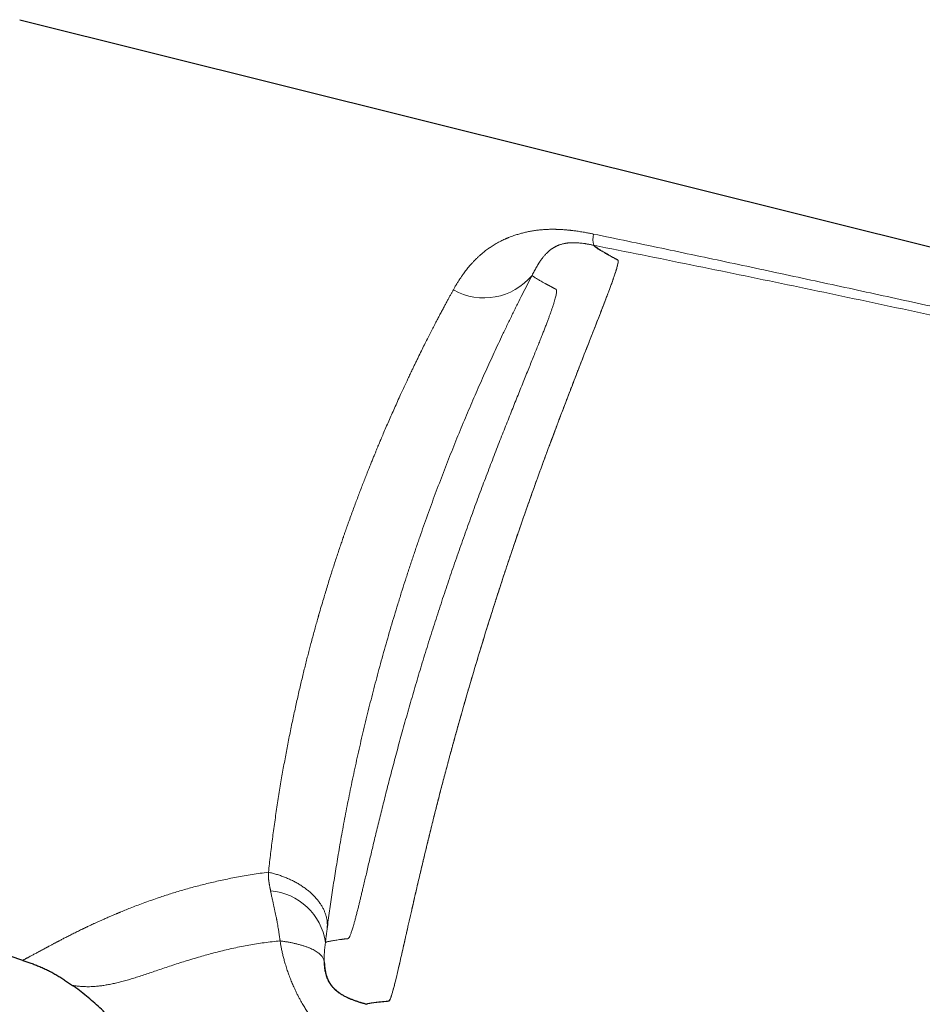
# Model space of a CAD drawing. Header units: millimetres. Extents: x 8 to 1267, y 12 to 683.
# Tile 6 of 50: x 313 to 360, y 620 to 672. Entities that reach past the tile are written whole.
import ezdxf

# ---------------------------------------------------------------- set-up
doc = ezdxf.new("R2010")
doc.units = ezdxf.units.MM

msp = doc.modelspace()

# ---------------------------------------------------------------- linework, layer by layer
at = {"color": 7, "linetype": 'Continuous', "lineweight": 30}
for p, q in [((312.923, 671.873), (383.318, 654.295)), ((313.079, 622.736), (297.853, 627.809)), ((315.669, 621.427), (315.69, 621.412))]:
    msp.add_line(p, q, dxfattribs=at)
at = {"color": 252, "linetype": 'Continuous', "lineweight": 0}
msp.add_line((315.67, 621.429), (315.67, 621.429), dxfattribs=at)
for centre, radius, start, end in [((343.902, 660.403), 1.038, 164.8923, 197.6403), ((337.18, 660.589), 3.251, 240.4077, 320.3701), ((325.786, 623.233), 3.138, 7.9876, 85.5531)]:
    msp.add_arc(centre, radius, start, end, dxfattribs=at)
for points, knots in [([(342.9, 660.674), (342.874, 660.679), (342.821, 660.69), (342.735, 660.707), (342.639, 660.726), (342.532, 660.746), (342.414, 660.767), (342.288, 660.788), (342.159, 660.808), (342.033, 660.827), (341.919, 660.842), (341.834, 660.853), (341.776, 660.86), (341.741, 660.864), (341.707, 660.868), (341.676, 660.871), (341.646, 660.875), (341.614, 660.878), (341.576, 660.882), (341.526, 660.887), (341.464, 660.892), (341.383, 660.899), (341.281, 660.907), (341.156, 660.914), (341.049, 660.919), (340.969, 660.921), (340.923, 660.922), (340.879, 660.923), (340.836, 660.924), (340.795, 660.924), (340.733, 660.924), (340.652, 660.923), (340.556, 660.921), (340.466, 660.918), (340.341, 660.911), (340.177, 660.899), (339.971, 660.877), (339.763, 660.848), (339.551, 660.812), (339.343, 660.768), (339.138, 660.718), (338.937, 660.661), (338.759, 660.604), (338.604, 660.549), (338.507, 660.511), (338.444, 660.485), (338.414, 660.473), (338.384, 660.461), (338.355, 660.448), (338.325, 660.435), (338.296, 660.422), (338.241, 660.398), (338.159, 660.36), (338.049, 660.306), (337.934, 660.246), (337.82, 660.182), (337.707, 660.116), (337.601, 660.049), (337.527, 660), (337.486, 659.972), (337.472, 659.963), (337.459, 659.954), (337.446, 659.945), (337.433, 659.935), (337.387, 659.903), (337.312, 659.849), (337.213, 659.773), (337.124, 659.702), (337.045, 659.635), (336.975, 659.574), (336.913, 659.518), (336.859, 659.468), (336.813, 659.424), (336.777, 659.389), (336.748, 659.36), (336.727, 659.339), (336.713, 659.325), (336.706, 659.318), (336.703, 659.315), (336.702, 659.314), (336.702, 659.313), (336.701, 659.313), (336.701, 659.313), (336.701, 659.313), (336.701, 659.313), (336.669, 659.28), (336.605, 659.213), (336.512, 659.111), (336.423, 659.009), (336.338, 658.907), (336.257, 658.805), (336.178, 658.703), (336.11, 658.61), (336.057, 658.536), (336.016, 658.478), (335.98, 658.425), (335.939, 658.363), (335.893, 658.294), (335.845, 658.219), (335.798, 658.145), (335.751, 658.067), (335.704, 657.988), (335.656, 657.907), (335.614, 657.832), (335.587, 657.785), (335.575, 657.762)], [0, 0, 0, 0, 0.007387, 0.015809, 0.025267, 0.035756, 0.047268, 0.059789, 0.072928, 0.085383, 0.09665, 0.106737, 0.110379, 0.113841, 0.117124, 0.120228, 0.123154, 0.125903, 0.129692, 0.13464, 0.14074, 0.147995, 0.158722, 0.171253, 0.185576, 0.190865, 0.195386, 0.199813, 0.204147, 0.208389, 0.212537, 0.223192, 0.233184, 0.242514, 0.251185, 0.272664, 0.294948, 0.318027, 0.341905, 0.366582, 0.390333, 0.414774, 0.439896, 0.456842, 0.474073, 0.47798, 0.4819, 0.485835, 0.489782, 0.493744, 0.497719, 0.501707, 0.516051, 0.531366, 0.547677, 0.564983, 0.58103, 0.597839, 0.613257, 0.615319, 0.617391, 0.619473, 0.621565, 0.623668, 0.62578, 0.643396, 0.65967, 0.674609, 0.688218, 0.700503, 0.711471, 0.721127, 0.729477, 0.736526, 0.741444, 0.745451, 0.748223, 0.74922, 0.749616, 0.749781, 0.749852, 0.749883, 0.749897, 0.749903, 0.749906, 0.749908, 0.76836, 0.786477, 0.804273, 0.821757, 0.838935, 0.855815, 0.872402, 0.88427, 0.891474, 0.899874, 0.909472, 0.920268, 0.932264, 0.943832, 0.954093, 0.967241, 0.979276, 0.990196, 1, 1, 1, 1]), ([(383.293, 651.688), (382.218, 651.943), (380.067, 652.453), (376.84, 653.208), (373.612, 653.956), (370.384, 654.696), (367.154, 655.428), (363.923, 656.153), (360.584, 656.893), (357.136, 657.649), (353.579, 658.42), (350.02, 659.181), (346.461, 659.933), (344.087, 660.427), (342.9, 660.674)], [0, 0, 0, 0, 0.080067, 0.160117, 0.240153, 0.320176, 0.400187, 0.480188, 0.56018, 0.648161, 0.736134, 0.824097, 0.912053, 1, 1, 1, 1]), ([(342.911, 660.084), (342.912, 660.082), (342.913, 660.078), (342.921, 660.069), (342.933, 660.059), (342.95, 660.045), (342.972, 660.029), (342.999, 660.011), (343.03, 659.989), (343.066, 659.966), (343.106, 659.939), (343.151, 659.909), (343.201, 659.877), (343.255, 659.843), (343.311, 659.808), (343.369, 659.773), (343.413, 659.746), (343.443, 659.728), (343.458, 659.72), (343.472, 659.712), (343.487, 659.703), (343.502, 659.694), (343.517, 659.686), (343.542, 659.671), (343.58, 659.65), (343.63, 659.621), (343.684, 659.591), (343.742, 659.559), (343.802, 659.526), (343.866, 659.491), (343.929, 659.457), (343.989, 659.423), (344.03, 659.401), (344.055, 659.387), (344.063, 659.383), (344.071, 659.378), (344.08, 659.374), (344.089, 659.369), (344.102, 659.363), (344.118, 659.355), (344.133, 659.347), (344.146, 659.34), (344.158, 659.332), (344.169, 659.322), (344.177, 659.31), (344.183, 659.296), (344.187, 659.278), (344.187, 659.255), (344.186, 659.225), (344.18, 659.184), (344.171, 659.132), (344.158, 659.071), (344.142, 659.005), (344.113, 658.896), (344.06, 658.721), (343.969, 658.448), (343.865, 658.154), (343.757, 657.858), (343.679, 657.65), (343.625, 657.507), (343.599, 657.438), (343.573, 657.368), (343.546, 657.296), (343.518, 657.223), (343.489, 657.149), (343.435, 657.007), (343.348, 656.783), (343.22, 656.456), (343.073, 656.079), (342.927, 655.706), (342.787, 655.351), (342.66, 655.026), (342.523, 654.675), (342.375, 654.298), (342.244, 653.961), (342.133, 653.674), (342.045, 653.449), (341.956, 653.219), (341.866, 652.986), (341.781, 652.767), (341.707, 652.576), (341.641, 652.404), (341.571, 652.222), (341.487, 652.003), (341.387, 651.741), (341.28, 651.459), (341.18, 651.195), (341.045, 650.837), (340.875, 650.387), (340.712, 649.953), (340.608, 649.673), (340.558, 649.537), (340.508, 649.403), (340.46, 649.273), (340.413, 649.146), (340.28, 648.786), (340.061, 648.189), (339.756, 647.342), (339.454, 646.49), (339.156, 645.637), (338.862, 644.787), (338.553, 643.876), (338.228, 642.9), (337.887, 641.857), (337.551, 640.806), (337.219, 639.744), (336.897, 638.69), (336.583, 637.64), (336.277, 636.591), (336.007, 635.648), (335.773, 634.814), (335.624, 634.274), (335.524, 633.91), (335.472, 633.72), (335.42, 633.53), (335.369, 633.341), (335.318, 633.151), (335.237, 632.85), (335.128, 632.439), (334.992, 631.922), (334.859, 631.41), (334.733, 630.916), (334.621, 630.472), (334.519, 630.064), (334.421, 629.668), (334.316, 629.241), (334.205, 628.787), (334.101, 628.357), (334.004, 627.956), (333.916, 627.589), (333.827, 627.213), (333.736, 626.823), (333.648, 626.447), (333.569, 626.105), (333.503, 625.819), (333.442, 625.555), (333.38, 625.285), (333.315, 624.999), (333.25, 624.715), (333.19, 624.449), (333.134, 624.2), (333.082, 623.969), (333.004, 623.622), (332.905, 623.181), (332.791, 622.679), (332.709, 622.324), (332.653, 622.084), (332.617, 621.935), (332.584, 621.796), (332.552, 621.665), (332.522, 621.543), (332.484, 621.392), (332.439, 621.222), (332.391, 621.048), (332.347, 620.901), (332.311, 620.792), (332.283, 620.715), (332.26, 620.664), (332.241, 620.631), (332.227, 620.615), (332.217, 620.608), (332.21, 620.604), (332.204, 620.602), (332.196, 620.6), (332.187, 620.598), (332.176, 620.597), (332.164, 620.596), (332.153, 620.596), (332.142, 620.595), (332.133, 620.595), (332.123, 620.594), (332.113, 620.593), (332.105, 620.592), (332.091, 620.591), (332.066, 620.589), (332.03, 620.585), (331.99, 620.581), (331.95, 620.577), (331.911, 620.574), (331.871, 620.57), (331.753, 620.558), (331.575, 620.539), (331.37, 620.513), (331.213, 620.487), (331.097, 620.463), (331.059, 620.447), (331.039, 620.439)], [0, 0, 0, 0, 0.014955, 0.029728, 0.044406, 0.059096, 0.074259, 0.088818, 0.103162, 0.11739, 0.132061, 0.146618, 0.161094, 0.175513, 0.18976, 0.202425, 0.215235, 0.218131, 0.221035, 0.223943, 0.226857, 0.229773, 0.232691, 0.235609, 0.244389, 0.253444, 0.262756, 0.272303, 0.28206, 0.292, 0.302001, 0.310316, 0.318312, 0.319455, 0.320591, 0.321719, 0.322839, 0.323951, 0.325648, 0.328168, 0.330304, 0.332055, 0.333885, 0.335864, 0.337716, 0.339443, 0.341048, 0.342772, 0.344688, 0.347033, 0.349542, 0.351986, 0.354356, 0.356646, 0.362638, 0.368823, 0.375188, 0.379486, 0.383859, 0.384851, 0.385847, 0.386846, 0.387849, 0.388856, 0.389867, 0.390881, 0.394524, 0.398507, 0.402832, 0.407502, 0.410615, 0.413864, 0.41725, 0.42077, 0.424423, 0.426383, 0.428342, 0.430301, 0.432259, 0.434215, 0.435747, 0.436955, 0.438385, 0.440125, 0.442172, 0.444525, 0.446649, 0.448198, 0.452595, 0.456618, 0.45761, 0.458577, 0.459519, 0.460435, 0.461325, 0.462191, 0.467954, 0.473638, 0.479238, 0.484747, 0.490157, 0.495466, 0.501914, 0.508319, 0.514719, 0.521163, 0.527703, 0.533942, 0.54036, 0.54697, 0.551434, 0.555977, 0.557179, 0.558386, 0.559599, 0.560816, 0.562039, 0.563266, 0.56666, 0.570066, 0.573484, 0.576911, 0.580084, 0.582616, 0.585407, 0.588459, 0.591771, 0.595346, 0.598053, 0.600894, 0.603868, 0.606981, 0.610329, 0.613217, 0.615707, 0.617799, 0.620231, 0.623054, 0.625777, 0.6284, 0.630923, 0.633345, 0.635667, 0.642148, 0.64849, 0.65469, 0.657086, 0.659459, 0.66181, 0.664137, 0.666441, 0.668721, 0.673219, 0.677717, 0.682199, 0.686701, 0.690177, 0.693342, 0.696247, 0.698928, 0.700189, 0.701022, 0.701988, 0.703174, 0.704584, 0.70622, 0.708081, 0.710165, 0.711491, 0.712893, 0.714373, 0.715929, 0.717384, 0.718221, 0.722201, 0.728423, 0.734758, 0.741207, 0.747774, 0.754463, 0.761275, 0.8092, 0.85694, 0.904512, 0.952189, 1, 1, 1, 1]), ([(342.91, 660.079), (342.914, 660.076), (342.921, 660.069), (342.933, 660.058), (342.947, 660.044), (342.959, 660.033), (342.966, 660.026), (342.968, 660.024), (342.97, 660.022), (342.972, 660.02), (342.974, 660.018), (342.976, 660.016), (342.981, 660.012), (342.987, 660.006), (342.994, 660), (343.001, 659.995), (343.006, 659.99), (343.013, 659.985), (343.02, 659.979), (343.027, 659.973), (343.034, 659.968), (343.04, 659.964), (343.046, 659.959), (343.052, 659.955), (343.057, 659.95), (343.061, 659.948), (343.064, 659.946), (343.066, 659.944), (343.068, 659.943), (343.07, 659.941), (343.072, 659.94), (343.074, 659.938), (343.077, 659.937), (343.082, 659.933), (343.095, 659.924), (343.115, 659.911), (343.14, 659.894), (343.169, 659.876), (343.202, 659.856), (343.241, 659.833), (343.339, 659.775), (343.438, 659.718), (343.535, 659.664), (343.54, 659.661), (343.546, 659.658), (343.552, 659.654), (343.558, 659.651), (343.564, 659.647), (343.575, 659.641), (343.591, 659.632), (343.614, 659.62), (343.64, 659.605), (343.671, 659.587), (343.706, 659.568), (343.743, 659.548), (343.784, 659.525), (343.82, 659.505), (343.85, 659.488), (343.873, 659.476), (343.894, 659.464), (343.914, 659.454), (343.932, 659.443), (343.95, 659.434), (343.966, 659.425), (343.982, 659.416), (343.999, 659.407), (344.02, 659.395), (344.041, 659.384), (344.058, 659.375), (344.069, 659.369), (344.078, 659.365), (344.086, 659.361), (344.103, 659.351), (344.129, 659.339), (344.159, 659.321), (344.182, 659.297), (344.188, 659.245), (344.179, 659.166), (344.157, 659.067), (344.129, 658.959), (344.099, 658.855), (344.07, 658.763), (344.036, 658.654), (343.994, 658.526), (343.943, 658.379), (343.893, 658.234), (343.846, 658.103), (343.807, 657.994), (343.766, 657.883), (343.729, 657.783), (343.692, 657.681), (343.652, 657.575), (343.607, 657.455), (343.565, 657.342), (343.529, 657.249), (343.501, 657.175), (343.48, 657.118), (343.466, 657.083), (343.452, 657.046), (343.436, 657.005), (343.413, 656.946), (343.39, 656.886), (343.367, 656.826), (343.343, 656.765), (343.319, 656.703), (343.295, 656.641), (343.227, 656.467), (343.07, 656.065), (342.815, 655.416), (342.499, 654.611), (342.163, 653.749), (341.79, 652.787), (341.378, 651.715), (340.938, 650.556), (340.595, 649.635), (340.363, 649.008), (340.253, 648.707), (340.145, 648.412), (340.04, 648.123), (339.938, 647.841), (339.839, 647.567), (339.692, 647.157), (339.505, 646.629), (339.276, 645.978), (339.067, 645.378), (338.883, 644.841), (338.733, 644.401), (338.625, 644.084), (338.55, 643.858), (338.494, 643.692), (338.438, 643.526), (338.383, 643.36), (338.328, 643.195), (338.274, 643.03), (338.14, 642.624), (337.94, 642.011), (337.678, 641.196), (337.375, 640.238), (337.026, 639.113), (336.625, 637.779), (336.237, 636.454), (335.867, 635.155), (335.533, 633.948), (335.291, 633.051), (335.126, 632.429), (335.026, 632.049), (334.93, 631.678), (334.836, 631.315), (334.745, 630.961), (334.667, 630.652), (334.594, 630.363), (334.514, 630.045), (334.423, 629.679), (334.331, 629.302), (334.25, 628.973), (334.182, 628.69), (334.119, 628.432), (334.066, 628.208), (334.023, 628.028), (333.997, 627.922), (333.985, 627.872), (333.982, 627.858), (333.973, 627.822), (333.958, 627.757), (333.935, 627.661), (333.912, 627.565), (333.889, 627.468), (333.866, 627.371), (333.843, 627.274), (333.785, 627.026), (333.695, 626.646), (333.578, 626.14), (333.458, 625.618), (333.332, 625.067), (333.202, 624.495), (333.084, 623.971), (332.978, 623.499), (332.883, 623.081), (332.795, 622.694), (332.713, 622.337), (332.637, 622.011), (332.566, 621.718), (332.51, 621.489), (332.465, 621.317), (332.432, 621.193), (332.403, 621.09), (332.378, 621.006), (332.357, 620.937), (332.338, 620.881), (332.32, 620.829), (332.296, 620.769), (332.268, 620.706), (332.24, 620.656), (332.217, 620.627), (332.173, 620.597), (332.11, 620.608), (332.012, 620.59), (331.92, 620.584), (331.856, 620.577), (331.818, 620.574), (331.802, 620.572), (331.787, 620.571), (331.772, 620.569), (331.757, 620.567), (331.742, 620.566), (331.704, 620.562), (331.647, 620.556), (331.574, 620.547), (331.501, 620.539), (331.427, 620.529), (331.354, 620.519), (331.284, 620.508), (331.219, 620.497), (331.16, 620.485), (331.11, 620.473), (331.069, 620.461), (331.051, 620.453), (331.042, 620.449)], [0, 0, 0, 0, 0.0136853, 0.028022, 0.0430103, 0.0586502, 0.060126, 0.0616742, 0.0632947, 0.0649875, 0.0667527, 0.0685902, 0.0705, 0.0761251, 0.0822972, 0.0852293, 0.0883557, 0.0926737, 0.0966477, 0.1002776, 0.1035635, 0.1065053, 0.1091031, 0.1123835, 0.1148742, 0.1165749, 0.1174859, 0.1183328, 0.1191822, 0.1200343, 0.1208889, 0.1217461, 0.1226059, 0.1234683, 0.1282576, 0.1370041, 0.1450239, 0.1532422, 0.1632849, 0.1736089, 0.1835161, 0.2354151, 0.2363918, 0.2374078, 0.2384632, 0.2395579, 0.240692, 0.2418654, 0.2430782, 0.2466162, 0.2504517, 0.2554057, 0.2607814, 0.2665788, 0.2727979, 0.2794386, 0.2865021, 0.2899791, 0.29355, 0.2968147, 0.2997582, 0.3024634, 0.3050722, 0.3074128, 0.309511, 0.3118987, 0.3147602, 0.3183287, 0.3201352, 0.3216268, 0.3228042, 0.3236688, 0.3248706, 0.3304715, 0.3340743, 0.3384873, 0.3435851, 0.3475287, 0.3519172, 0.3563949, 0.3587152, 0.3612364, 0.3639567, 0.366874, 0.3699842, 0.3732835, 0.3752579, 0.3771409, 0.3789929, 0.3808148, 0.3819449, 0.3837549, 0.3856365, 0.3872358, 0.3885517, 0.3895128, 0.3902306, 0.3908494, 0.3909335, 0.3916965, 0.3924599, 0.3932239, 0.3939881, 0.3947527, 0.3955175, 0.3962825, 0.3970476, 0.4018544, 0.4103898, 0.4179534, 0.4255232, 0.4338814, 0.4424767, 0.4512307, 0.4601433, 0.4622883, 0.4643721, 0.4663954, 0.4683585, 0.4702606, 0.4721011, 0.4738791, 0.4784429, 0.4825231, 0.4865666, 0.489977, 0.4927542, 0.494899, 0.4959414, 0.4969792, 0.4980126, 0.4990414, 0.5000656, 0.5010853, 0.5021004, 0.5076006, 0.5123901, 0.5170603, 0.525125, 0.5329153, 0.541416, 0.5494732, 0.5570678, 0.5642224, 0.5667542, 0.569251, 0.5717141, 0.5741448, 0.5765441, 0.5789102, 0.5804838, 0.5825398, 0.5855392, 0.5882313, 0.5906179, 0.5927012, 0.5944827, 0.5963812, 0.597753, 0.5985992, 0.5988254, 0.5989089, 0.5989203, 0.5996607, 0.6004073, 0.6011603, 0.6019195, 0.6026851, 0.6034571, 0.6042354, 0.6086336, 0.6127351, 0.6170087, 0.622314, 0.6278341, 0.6335556, 0.638489, 0.6434164, 0.6483463, 0.6532917, 0.6582574, 0.6632244, 0.6681717, 0.6713436, 0.6742611, 0.6769268, 0.6793425, 0.6815092, 0.6834279, 0.6850999, 0.6873435, 0.6910809, 0.6949477, 0.6988201, 0.7022425, 0.7169953, 0.7318835, 0.7467859, 0.7616802, 0.7643509, 0.7670411, 0.7697508, 0.77248, 0.7752284, 0.7779961, 0.7807831, 0.7964567, 0.8109448, 0.8258981, 0.8443063, 0.8633736, 0.8831001, 0.904967, 0.9275904, 0.9509704, 0.975107, 1, 1, 1, 1]), ([(342.912, 660.089), (342.889, 660.094), (342.843, 660.103), (342.776, 660.116), (342.711, 660.128), (342.649, 660.14), (342.59, 660.151), (342.534, 660.16), (342.48, 660.169), (342.403, 660.181), (342.304, 660.195), (342.187, 660.208), (342.079, 660.218), (341.993, 660.222), (341.925, 660.225), (341.872, 660.225), (341.82, 660.225), (341.77, 660.224), (341.72, 660.223), (341.671, 660.22), (341.628, 660.216), (341.59, 660.213), (341.556, 660.209), (341.523, 660.205), (341.49, 660.201), (341.457, 660.196), (341.425, 660.19), (341.393, 660.184), (341.344, 660.174), (341.279, 660.159), (341.2, 660.137), (341.138, 660.116), (341.09, 660.099), (341.055, 660.085), (341.021, 660.071), (340.99, 660.057), (340.96, 660.043), (340.928, 660.027), (340.892, 660.008), (340.856, 659.988), (340.827, 659.972), (340.806, 659.959), (340.792, 659.95), (340.777, 659.941), (340.763, 659.931), (340.748, 659.922), (340.734, 659.912), (340.701, 659.89), (340.652, 659.854), (340.587, 659.802), (340.526, 659.748), (340.468, 659.694), (340.411, 659.637), (340.357, 659.577), (340.305, 659.518), (340.271, 659.477), (340.253, 659.454), (340.248, 659.448), (340.244, 659.442), (340.239, 659.436), (340.234, 659.43), (340.23, 659.424), (340.22, 659.411), (340.205, 659.392), (340.185, 659.365), (340.167, 659.34), (340.149, 659.316), (340.134, 659.294), (340.119, 659.273), (340.103, 659.25), (340.087, 659.226), (340.07, 659.2), (340.054, 659.175), (340.038, 659.15), (340.022, 659.125), (340.007, 659.101), (339.992, 659.076), (339.963, 659.028), (339.92, 658.955), (339.862, 658.852), (339.804, 658.745), (339.745, 658.634), (339.704, 658.555), (339.684, 658.516)], [0, 0, 0, 0, 0.009076, 0.017799, 0.026175, 0.03421, 0.041904, 0.049261, 0.056281, 0.062967, 0.079594, 0.095453, 0.110633, 0.125256, 0.133617, 0.142145, 0.150858, 0.159775, 0.168912, 0.178285, 0.18791, 0.195029, 0.202349, 0.209877, 0.217617, 0.225572, 0.233746, 0.242143, 0.250766, 0.273958, 0.298625, 0.324798, 0.337668, 0.35088, 0.364438, 0.377506, 0.388236, 0.402892, 0.418932, 0.436356, 0.451952, 0.458859, 0.465774, 0.472697, 0.479628, 0.486567, 0.493513, 0.500468, 0.534212, 0.566481, 0.597279, 0.626607, 0.654466, 0.683416, 0.710589, 0.733034, 0.735468, 0.737884, 0.740283, 0.742665, 0.74503, 0.747377, 0.749707, 0.760306, 0.770307, 0.779708, 0.78851, 0.796711, 0.804313, 0.811313, 0.820509, 0.828942, 0.837169, 0.845188, 0.853001, 0.860608, 0.86801, 0.875207, 0.902459, 0.928484, 0.953355, 0.977157, 1, 1, 1, 1]), ([(383.299, 651.314), (381.62, 651.707), (378.263, 652.493), (373.223, 653.644), (368.18, 654.774), (363.133, 655.882), (358.084, 656.968), (353.03, 658.031), (347.974, 659.074), (344.6, 659.751), (342.912, 660.089)], [0, 0, 0, 0, 0.125029, 0.250036, 0.375031, 0.500019, 0.625008, 0.75, 0.874997, 1, 1, 1, 1]), ([(339.684, 658.516), (339.692, 658.507), (339.709, 658.491), (339.752, 658.458), (339.808, 658.418), (339.88, 658.372), (339.958, 658.325), (340.039, 658.277), (340.119, 658.231), (340.216, 658.177), (340.309, 658.126), (340.378, 658.088), (340.404, 658.074), (340.412, 658.07), (340.42, 658.066), (340.428, 658.061), (340.437, 658.057), (340.451, 658.049), (340.471, 658.039), (340.497, 658.024), (340.524, 658.01), (340.551, 657.996), (340.578, 657.981), (340.597, 657.971), (340.609, 657.965), (340.613, 657.963), (340.618, 657.96), (340.623, 657.957), (340.631, 657.953), (340.641, 657.948), (340.654, 657.941), (340.67, 657.933), (340.686, 657.924), (340.702, 657.915), (340.717, 657.907), (340.732, 657.899), (340.747, 657.891), (340.761, 657.883), (340.774, 657.876), (340.787, 657.869), (340.798, 657.863), (340.808, 657.858), (340.813, 657.855), (340.817, 657.853), (340.819, 657.852), (340.82, 657.852), (340.822, 657.851), (340.824, 657.85), (340.825, 657.849), (340.838, 657.842), (340.854, 657.834), (340.87, 657.827), (340.874, 657.825), (340.875, 657.824), (340.876, 657.824), (340.877, 657.823), (340.879, 657.823), (340.883, 657.821), (340.889, 657.817), (340.899, 657.813), (340.908, 657.808), (340.916, 657.803), (340.924, 657.798), (340.931, 657.793), (340.937, 657.789), (340.942, 657.783), (340.948, 657.777), (340.953, 657.769), (340.958, 657.759), (340.961, 657.747), (340.964, 657.734), (340.967, 657.719), (340.968, 657.691), (340.967, 657.648), (340.959, 657.578), (340.944, 657.491), (340.919, 657.384), (340.885, 657.26), (340.844, 657.121), (340.798, 656.977), (340.75, 656.832), (340.701, 656.69), (340.647, 656.539), (340.589, 656.379), (340.524, 656.206), (340.454, 656.02), (340.378, 655.82), (340.296, 655.609), (340.208, 655.387), (340.117, 655.154), (340.015, 654.898), (339.902, 654.617), (339.777, 654.307), (339.647, 653.984), (339.511, 653.647), (339.369, 653.296), (339.222, 652.932), (339.071, 652.556), (338.915, 652.169), (338.756, 651.773), (338.595, 651.369), (338.432, 650.959), (338.266, 650.541), (338.097, 650.111), (337.924, 649.669), (337.748, 649.215), (337.568, 648.751), (337.387, 648.276), (337.205, 647.797), (337.023, 647.313), (336.841, 646.825), (336.659, 646.331), (336.474, 645.827), (336.289, 645.315), (336.103, 644.794), (335.918, 644.27), (335.733, 643.742), (335.55, 643.213), (335.37, 642.684), (335.192, 642.157), (335.017, 641.63), (334.842, 641.099), (334.669, 640.565), (334.497, 640.027), (334.327, 639.489), (334.159, 638.952), (333.995, 638.419), (333.836, 637.893), (333.68, 637.374), (333.527, 636.856), (333.377, 636.339), (333.228, 635.823), (333.083, 635.31), (332.941, 634.802), (332.802, 634.299), (332.668, 633.805), (332.538, 633.32), (332.412, 632.847), (332.29, 632.381), (332.171, 631.921), (332.055, 631.467), (331.942, 631.02), (331.833, 630.582), (331.727, 630.154), (331.625, 629.739), (331.527, 629.339), (331.434, 628.952), (331.344, 628.576), (331.256, 628.21), (331.172, 627.854), (331.09, 627.509), (331.012, 627.178), (330.937, 626.861), (330.87, 626.579), (330.81, 626.33), (330.758, 626.112), (330.707, 625.903), (330.659, 625.704), (330.608, 625.498), (330.555, 625.287), (330.501, 625.076), (330.45, 624.882), (330.402, 624.705), (330.36, 624.556), (330.323, 624.432), (330.29, 624.328), (330.26, 624.235), (330.231, 624.152), (330.205, 624.084), (330.182, 624.029), (330.162, 623.985), (330.143, 623.95), (330.129, 623.928), (330.119, 623.914), (330.112, 623.906), (330.106, 623.899), (330.099, 623.892), (330.092, 623.886), (330.085, 623.881), (330.079, 623.877), (330.072, 623.873), (330.064, 623.87), (330.056, 623.867), (330.047, 623.865), (330.04, 623.863), (330.035, 623.863), (330.032, 623.863), (330.03, 623.863), (330.028, 623.862), (330.026, 623.862), (330.024, 623.862), (330.022, 623.862), (330.018, 623.862), (330.015, 623.863), (330.01, 623.863), (330.005, 623.863), (330, 623.863), (329.995, 623.863), (329.991, 623.863), (329.987, 623.863), (329.981, 623.863), (329.975, 623.862), (329.968, 623.861), (329.96, 623.861), (329.952, 623.86), (329.945, 623.859), (329.935, 623.858), (329.924, 623.856), (329.912, 623.855), (329.898, 623.853), (329.884, 623.851), (329.869, 623.849), (329.856, 623.847), (329.843, 623.845), (329.831, 623.843), (329.82, 623.842), (329.812, 623.841), (329.807, 623.84), (329.806, 623.84), (329.804, 623.84), (329.802, 623.839), (329.8, 623.839), (329.798, 623.839), (329.792, 623.838), (329.777, 623.836), (329.754, 623.833), (329.731, 623.83), (329.712, 623.828), (329.698, 623.826), (329.684, 623.824), (329.67, 623.822), (329.656, 623.82), (329.643, 623.819), (329.586, 623.811), (329.491, 623.798), (329.369, 623.779), (329.261, 623.761), (329.166, 623.744), (329.085, 623.728), (329.017, 623.712), (328.963, 623.697), (328.92, 623.682), (328.902, 623.673), (328.893, 623.669)], [0, 0, 0, 0, 0.02776, 0.055483, 0.083167, 0.110814, 0.138424, 0.158647, 0.178851, 0.199034, 0.225646, 0.237344, 0.238876, 0.240407, 0.241938, 0.243469, 0.245, 0.246531, 0.251192, 0.255925, 0.260729, 0.265605, 0.269955, 0.274361, 0.275142, 0.275925, 0.27671, 0.277499, 0.278521, 0.280494, 0.28242, 0.28518, 0.287841, 0.290401, 0.292862, 0.295223, 0.297484, 0.299646, 0.301761, 0.303772, 0.305677, 0.306877, 0.308031, 0.308284, 0.308534, 0.308782, 0.309028, 0.309272, 0.309513, 0.309752, 0.315128, 0.31647, 0.316647, 0.316823, 0.316999, 0.317176, 0.317353, 0.317575, 0.318954, 0.320247, 0.321636, 0.322909, 0.324066, 0.325105, 0.326028, 0.326977, 0.327955, 0.329078, 0.33018, 0.331262, 0.332323, 0.333457, 0.334737, 0.33775, 0.340758, 0.344229, 0.347704, 0.351186, 0.354679, 0.358177, 0.360919, 0.363657, 0.366393, 0.369129, 0.371867, 0.374755, 0.377651, 0.380559, 0.383481, 0.386419, 0.389347, 0.392789, 0.396239, 0.399701, 0.403178, 0.406707, 0.410233, 0.413759, 0.41729, 0.42083, 0.424302, 0.427763, 0.431216, 0.434665, 0.438178, 0.441704, 0.445246, 0.448807, 0.452377, 0.45588, 0.459386, 0.462901, 0.466427, 0.470027, 0.473621, 0.477211, 0.4808, 0.484408, 0.487953, 0.491484, 0.495004, 0.498515, 0.502094, 0.505672, 0.509254, 0.512842, 0.516425, 0.51993, 0.523433, 0.526937, 0.530445, 0.534012, 0.537571, 0.541124, 0.544676, 0.548236, 0.551729, 0.555211, 0.558686, 0.562157, 0.565689, 0.569219, 0.572751, 0.576289, 0.579824, 0.583283, 0.586739, 0.590195, 0.593654, 0.597178, 0.600692, 0.6042, 0.607705, 0.611222, 0.613986, 0.616742, 0.619492, 0.622238, 0.624982, 0.628491, 0.631985, 0.635467, 0.638941, 0.642411, 0.645137, 0.647864, 0.650594, 0.65333, 0.656072, 0.658309, 0.660516, 0.662694, 0.664812, 0.665661, 0.666532, 0.667424, 0.668338, 0.669274, 0.670231, 0.67121, 0.672031, 0.673302, 0.674653, 0.676084, 0.677072, 0.678095, 0.678423, 0.678755, 0.679091, 0.67943, 0.679586, 0.680003, 0.680527, 0.681159, 0.681898, 0.682744, 0.683625, 0.684369, 0.685064, 0.685708, 0.686664, 0.687599, 0.688899, 0.690179, 0.691438, 0.692677, 0.693896, 0.696078, 0.698192, 0.700238, 0.702871, 0.705382, 0.707772, 0.710039, 0.71208, 0.714011, 0.715832, 0.716163, 0.71649, 0.716813, 0.717132, 0.717448, 0.717759, 0.718203, 0.720691, 0.725771, 0.730892, 0.73352, 0.736158, 0.738807, 0.741467, 0.744137, 0.746818, 0.749509, 0.777628, 0.805729, 0.833814, 0.861882, 0.889934, 0.917471, 0.944994, 0.972503, 1, 1, 1, 1]), ([(328.982, 624.373), (329.002, 624.528), (329.042, 624.838), (329.107, 625.313), (329.175, 625.794), (329.247, 626.281), (329.322, 626.773), (329.399, 627.268), (329.48, 627.766), (329.564, 628.272), (329.653, 628.787), (329.747, 629.313), (329.845, 629.849), (329.947, 630.39), (330.053, 630.938), (330.164, 631.492), (330.279, 632.051), (330.399, 632.616), (330.523, 633.186), (330.651, 633.758), (330.783, 634.333), (330.919, 634.91), (331.058, 635.486), (331.201, 636.061), (331.347, 636.635), (331.496, 637.211), (331.651, 637.792), (331.811, 638.378), (331.975, 638.969), (332.144, 639.56), (332.316, 640.152), (332.493, 640.745), (332.673, 641.337), (332.857, 641.928), (333.043, 642.516), (333.233, 643.101), (333.426, 643.685), (333.622, 644.267), (333.82, 644.845), (334.02, 645.417), (334.222, 645.984), (334.426, 646.547), (334.633, 647.107), (334.843, 647.665), (335.056, 648.222), (335.271, 648.775), (335.488, 649.324), (335.707, 649.87), (335.928, 650.411), (336.15, 650.946), (336.373, 651.474), (336.596, 651.994), (336.819, 652.508), (337.042, 653.015), (337.265, 653.513), (337.487, 654.002), (337.707, 654.481), (337.928, 654.955), (338.162, 655.451), (338.409, 655.967), (338.669, 656.501), (338.926, 657.023), (339.181, 657.533), (339.434, 658.032), (339.601, 658.354), (339.684, 658.516)], [0, 0, 0, 0, 0.015822, 0.031587, 0.047304, 0.06298, 0.078622, 0.093961, 0.109283, 0.124595, 0.139954, 0.155618, 0.17128, 0.186949, 0.202632, 0.218338, 0.234074, 0.249849, 0.265626, 0.281361, 0.297062, 0.312737, 0.328394, 0.343764, 0.359133, 0.37451, 0.389893, 0.405572, 0.42124, 0.436907, 0.452582, 0.468273, 0.483988, 0.499738, 0.515338, 0.530942, 0.546559, 0.562196, 0.577863, 0.593289, 0.60876, 0.624285, 0.639583, 0.655188, 0.670803, 0.686437, 0.702098, 0.717793, 0.733532, 0.749321, 0.764981, 0.780631, 0.796279, 0.811932, 0.827598, 0.843004, 0.858439, 0.873907, 0.889429, 0.907876, 0.926299, 0.944711, 0.963123, 0.981549, 1, 1, 1, 1]), ([(335.575, 657.762), (335.553, 657.723), (335.508, 657.642), (335.436, 657.512), (335.358, 657.369), (335.274, 657.213), (335.183, 657.045), (335.086, 656.865), (334.983, 656.672), (334.873, 656.466), (334.756, 656.243), (334.632, 656.005), (334.499, 655.749), (334.36, 655.478), (334.215, 655.191), (334.062, 654.887), (333.902, 654.566), (333.776, 654.309), (333.688, 654.129), (333.642, 654.033), (333.599, 653.945), (333.556, 653.857), (333.514, 653.769), (333.472, 653.681), (333.406, 653.544), (333.317, 653.357), (333.177, 653.06), (333.012, 652.707), (332.83, 652.312), (332.66, 651.939), (332.502, 651.588), (332.349, 651.244), (332.201, 650.906), (332.057, 650.573), (331.922, 650.26), (331.833, 650.05), (331.788, 649.941), (331.778, 649.92), (331.769, 649.898), (331.76, 649.877), (331.751, 649.855), (331.728, 649.801), (331.691, 649.712), (331.637, 649.583), (331.579, 649.444), (331.517, 649.292), (331.447, 649.122), (331.369, 648.932), (331.284, 648.722), (331.193, 648.497), (331.097, 648.256), (330.996, 648.001), (330.89, 647.731), (330.78, 647.446), (330.67, 647.158), (330.559, 646.866), (330.449, 646.572), (330.336, 646.265), (330.22, 645.946), (330.128, 645.693), (330.064, 645.513), (330.034, 645.427), (330.01, 645.36), (329.992, 645.309), (329.973, 645.257), (329.955, 645.205), (329.925, 645.12), (329.884, 645.002), (329.819, 644.814), (329.74, 644.584), (329.647, 644.31), (329.55, 644.021), (329.45, 643.72), (329.35, 643.414), (329.251, 643.106), (329.153, 642.796), (329.052, 642.475), (328.95, 642.143), (328.843, 641.788), (328.73, 641.409), (328.633, 641.076), (328.572, 640.865), (328.547, 640.78), (328.54, 640.753), (328.532, 640.726), (328.524, 640.699), (328.517, 640.674), (328.502, 640.619), (328.462, 640.478), (328.396, 640.243), (328.312, 639.94), (328.225, 639.621), (328.141, 639.308), (328.061, 639.004), (327.985, 638.712), (327.908, 638.409), (327.829, 638.096), (327.75, 637.774), (327.669, 637.443), (327.589, 637.104), (327.507, 636.755), (327.426, 636.4), (327.346, 636.04), (327.266, 635.675), (327.185, 635.301), (327.105, 634.917), (327.026, 634.526), (326.948, 634.135), (326.873, 633.745), (326.8, 633.357), (326.728, 632.964), (326.657, 632.565), (326.586, 632.153), (326.515, 631.729), (326.444, 631.291), (326.375, 630.849), (326.309, 630.403), (326.244, 629.953), (326.183, 629.509), (326.125, 629.071), (326.07, 628.639), (326.018, 628.206), (325.967, 627.771), (325.936, 627.485), (325.921, 627.341)], [0, 0, 0, 0, 0.005026, 0.010556, 0.016589, 0.023122, 0.030155, 0.037547, 0.045418, 0.053766, 0.06259, 0.072084, 0.082071, 0.09255, 0.103521, 0.114985, 0.12694, 0.139388, 0.143393, 0.146645, 0.149849, 0.153035, 0.156202, 0.15935, 0.162479, 0.170989, 0.179358, 0.193956, 0.208113, 0.220383, 0.232305, 0.243881, 0.255113, 0.266178, 0.276889, 0.286019, 0.286792, 0.287465, 0.288154, 0.288857, 0.289576, 0.290311, 0.294104, 0.298259, 0.302775, 0.307652, 0.312889, 0.319159, 0.325876, 0.333038, 0.340643, 0.348689, 0.357171, 0.366086, 0.375429, 0.384165, 0.393253, 0.402693, 0.412486, 0.422636, 0.4259, 0.428983, 0.430515, 0.432066, 0.433637, 0.435228, 0.436837, 0.441365, 0.44604, 0.453945, 0.462242, 0.470933, 0.48002, 0.489508, 0.498463, 0.50775, 0.51736, 0.527292, 0.537544, 0.54919, 0.561218, 0.567285, 0.568086, 0.568889, 0.569694, 0.5705, 0.571307, 0.571888, 0.575416, 0.583928, 0.592962, 0.602517, 0.612587, 0.621012, 0.629764, 0.638851, 0.648276, 0.65804, 0.667964, 0.67822, 0.688812, 0.699744, 0.71061, 0.7218, 0.73332, 0.745173, 0.757356, 0.769828, 0.781848, 0.794122, 0.806653, 0.81944, 0.832488, 0.846612, 0.861034, 0.875758, 0.890787, 0.906125, 0.921779, 0.936832, 0.952175, 0.967813, 0.983753, 1, 1, 1, 1]), ([(325.921, 627.34), (325.774, 627.321), (325.486, 627.283), (325.062, 627.219), (324.651, 627.151), (324.252, 627.079), (323.867, 627.004), (323.495, 626.926), (323.135, 626.846), (322.787, 626.764), (322.444, 626.679), (322.105, 626.591), (321.77, 626.5), (321.443, 626.407), (321.122, 626.311), (320.809, 626.215), (320.504, 626.117), (320.177, 626.008), (319.831, 625.888), (319.468, 625.757), (319.116, 625.626), (318.788, 625.5), (318.483, 625.378), (318.277, 625.294), (318.151, 625.242), (318.103, 625.222), (318.054, 625.201), (318.015, 625.185), (317.974, 625.167), (317.929, 625.148), (317.868, 625.123), (317.799, 625.093), (317.722, 625.06), (317.636, 625.023), (317.542, 624.983), (317.44, 624.938), (317.343, 624.895), (317.253, 624.856), (317.172, 624.819), (317.09, 624.783), (317.012, 624.747), (316.939, 624.714), (316.87, 624.683), (316.789, 624.646), (316.699, 624.604), (316.601, 624.558), (316.512, 624.516), (316.434, 624.48), (316.366, 624.447), (316.322, 624.426), (316.294, 624.413), (316.283, 624.407), (316.271, 624.402), (316.26, 624.396), (316.249, 624.391), (316.238, 624.386), (316.149, 624.343), (315.986, 624.264), (315.756, 624.15), (315.536, 624.039), (315.334, 623.936), (315.149, 623.841), (315.025, 623.776), (314.948, 623.736), (314.916, 623.719), (314.886, 623.703), (314.86, 623.689), (314.836, 623.676), (314.814, 623.665), (314.79, 623.652), (314.757, 623.634), (314.711, 623.61), (314.654, 623.58), (314.592, 623.547), (314.527, 623.513), (314.474, 623.484), (314.434, 623.463), (314.407, 623.449), (314.381, 623.435), (314.354, 623.42), (314.328, 623.407), (314.281, 623.381), (314.209, 623.342), (314.112, 623.29), (314.041, 623.252), (313.997, 623.228), (313.976, 623.217), (313.955, 623.206), (313.935, 623.195), (313.915, 623.184), (313.896, 623.173), (313.854, 623.151), (313.791, 623.117), (313.709, 623.072), (313.629, 623.029), (313.551, 622.986), (313.484, 622.951), (313.429, 622.921), (313.384, 622.897), (313.34, 622.874), (313.3, 622.852), (313.265, 622.834), (313.223, 622.811), (313.177, 622.787), (313.133, 622.764), (313.102, 622.748), (313.083, 622.738), (313.081, 622.737), (313.079, 622.736)], [0, 0, 0, 0, 0.019395, 0.038361, 0.056933, 0.075144, 0.093022, 0.110284, 0.127259, 0.143941, 0.16032, 0.177034, 0.193685, 0.210208, 0.226593, 0.242845, 0.258971, 0.274977, 0.2955, 0.315853, 0.336051, 0.356116, 0.373683, 0.391182, 0.394256, 0.397329, 0.4004, 0.403448, 0.404873, 0.408163, 0.412104, 0.416518, 0.421534, 0.427152, 0.43337, 0.440186, 0.447598, 0.452923, 0.458515, 0.464374, 0.469888, 0.474954, 0.479834, 0.484526, 0.49229, 0.499486, 0.506116, 0.512183, 0.517058, 0.521502, 0.522441, 0.523358, 0.524253, 0.525127, 0.525979, 0.526809, 0.527618, 0.546726, 0.565728, 0.584637, 0.603461, 0.619965, 0.636422, 0.63965, 0.642876, 0.646101, 0.648835, 0.651007, 0.65331, 0.655746, 0.658313, 0.663948, 0.67013, 0.676859, 0.684133, 0.691955, 0.694961, 0.698039, 0.701192, 0.704419, 0.707719, 0.710273, 0.721701, 0.734681, 0.747648, 0.750557, 0.753464, 0.756371, 0.759276, 0.762181, 0.765084, 0.767986, 0.780708, 0.79401, 0.807882, 0.822322, 0.837333, 0.847472, 0.857858, 0.868494, 0.879382, 0.889687, 0.899082, 0.919214, 0.939357, 0.959526, 0.979735, 1, 1, 1, 1]), ([(326.029, 626.361), (326.027, 626.371), (326.023, 626.394), (326.016, 626.432), (326.006, 626.479), (325.996, 626.532), (325.985, 626.591), (325.975, 626.644), (325.967, 626.688), (325.961, 626.722), (325.955, 626.755), (325.95, 626.785), (325.946, 626.813), (325.942, 626.838), (325.937, 626.873), (325.931, 626.916), (325.925, 626.967), (325.92, 627.016), (325.917, 627.061), (325.914, 627.114), (325.913, 627.154), (325.912, 627.182), (325.912, 627.19), (325.912, 627.199), (325.913, 627.207), (325.913, 627.215), (325.913, 627.233), (325.914, 627.258), (325.915, 627.287), (325.917, 627.312), (325.918, 627.328), (325.919, 627.338), (325.92, 627.34), (325.92, 627.34), (325.92, 627.34), (325.921, 627.34), (325.921, 627.34), (325.921, 627.34)], [0, 0, 0, 0, 0.029691, 0.067353, 0.112872, 0.16608, 0.226743, 0.287628, 0.324661, 0.359451, 0.392032, 0.42244, 0.450711, 0.476883, 0.500992, 0.556335, 0.60889, 0.65876, 0.706051, 0.750877, 0.822515, 0.831527, 0.840456, 0.849304, 0.858071, 0.866759, 0.875369, 0.913645, 0.94477, 0.968882, 0.99208, 0.997896, 0.999378, 0.999778, 0.999904, 0.999954, 1, 1, 1, 1]), ([(325.921, 627.341), (325.991, 627.324), (326.133, 627.29), (326.345, 627.229), (326.556, 627.16), (326.765, 627.082), (326.971, 626.996), (327.173, 626.901), (327.369, 626.797), (327.559, 626.686), (327.741, 626.567), (327.913, 626.442), (328.076, 626.309), (328.227, 626.171), (328.365, 626.028), (328.491, 625.881), (328.603, 625.731), (328.702, 625.578), (328.786, 625.424), (328.855, 625.269), (328.91, 625.115), (328.952, 624.962), (328.979, 624.81), (328.993, 624.661), (328.995, 624.515), (328.986, 624.42), (328.982, 624.373)], [0, 0, 0, 0, 0.038644, 0.078019, 0.118083, 0.158789, 0.200081, 0.241901, 0.284185, 0.326862, 0.369861, 0.413103, 0.456508, 0.499997, 0.543485, 0.586891, 0.630133, 0.673132, 0.71581, 0.758094, 0.799915, 0.841208, 0.881914, 0.921979, 0.961355, 1, 1, 1, 1]), ([(326.029, 626.361), (326.031, 626.352), (326.036, 626.326), (326.053, 626.237), (326.083, 626.093), (326.121, 625.913), (326.159, 625.744), (326.195, 625.583), (326.231, 625.42), (326.267, 625.256), (326.303, 625.09), (326.327, 624.974), (326.34, 624.908), (326.342, 624.895), (326.345, 624.878), (326.353, 624.836), (326.367, 624.757), (326.389, 624.634), (326.412, 624.498), (326.433, 624.367), (326.45, 624.259), (326.464, 624.168), (326.476, 624.086), (326.489, 624.005), (326.5, 623.93), (326.51, 623.862), (326.518, 623.809), (326.523, 623.773), (326.525, 623.757), (326.526, 623.753), (326.526, 623.752), (326.526, 623.751), (326.526, 623.751), (326.526, 623.751), (326.526, 623.751)], [0, 0, 0, 0, 0.01141, 0.032942, 0.110711, 0.187779, 0.250327, 0.312939, 0.37763, 0.441462, 0.503427, 0.569374, 0.573364, 0.577992, 0.584303, 0.592251, 0.625832, 0.67236, 0.729588, 0.777995, 0.816615, 0.849185, 0.877837, 0.90684, 0.937924, 0.959238, 0.982156, 0.995575, 0.998895, 0.999723, 0.999931, 0.999983, 0.999996, 1, 1, 1, 1]), ([(328.893, 623.669), (328.897, 623.699), (328.905, 623.763), (328.916, 623.857), (328.925, 623.923), (328.929, 623.961), (328.931, 623.971), (328.932, 623.982), (328.933, 623.993), (328.935, 624.004), (328.936, 624.015), (328.937, 624.026), (328.939, 624.041), (328.942, 624.062), (328.946, 624.092), (328.951, 624.131), (328.957, 624.179), (328.964, 624.236), (328.972, 624.301), (328.978, 624.348), (328.982, 624.373)], [0, 0, 0, 0, 0.1259834, 0.2628302, 0.3922698, 0.4073265, 0.4224898, 0.4377597, 0.4531363, 0.4686196, 0.4842095, 0.4999062, 0.5177255, 0.5483134, 0.5916702, 0.6477961, 0.7166916, 0.798357, 0.8927929, 1, 1, 1, 1]), ([(315.67, 621.429), (315.671, 621.429), (315.674, 621.429), (315.697, 621.425), (315.733, 621.419), (315.783, 621.411), (315.844, 621.403), (315.916, 621.394), (315.999, 621.384), (316.098, 621.375), (316.215, 621.367), (316.353, 621.361), (316.5, 621.359), (316.656, 621.361), (316.834, 621.371), (317.035, 621.389), (317.261, 621.418), (317.497, 621.457), (317.743, 621.505), (317.997, 621.561), (318.259, 621.626), (318.529, 621.699), (318.809, 621.781), (319.101, 621.872), (319.406, 621.971), (319.724, 622.078), (320.054, 622.191), (320.395, 622.308), (320.746, 622.427), (321.107, 622.545), (321.478, 622.664), (321.861, 622.781), (322.238, 622.893), (322.607, 622.998), (322.966, 623.096), (323.335, 623.192), (323.716, 623.285), (324.107, 623.374), (324.501, 623.457), (324.897, 623.532), (325.293, 623.599), (325.697, 623.659), (326.107, 623.711), (326.386, 623.738), (326.526, 623.751)], [0, 0, 0, 0, 0.016964, 0.033923, 0.050904, 0.067925, 0.084997, 0.102129, 0.119323, 0.136577, 0.158353, 0.180221, 0.202176, 0.224207, 0.246302, 0.274468, 0.302615, 0.330665, 0.358561, 0.386342, 0.413584, 0.440851, 0.468191, 0.495603, 0.523577, 0.551607, 0.579662, 0.607684, 0.635616, 0.662917, 0.690128, 0.717344, 0.744659, 0.767974, 0.791427, 0.815015, 0.838736, 0.86259, 0.886557, 0.909221, 0.931918, 0.954615, 0.977294, 1, 1, 1, 1]), ([(326.526, 623.752), (326.535, 623.695), (326.554, 623.577), (326.587, 623.394), (326.628, 623.2), (326.675, 622.993), (326.731, 622.774), (326.786, 622.579), (326.837, 622.412), (326.88, 622.279), (326.923, 622.152), (326.965, 622.031), (327.011, 621.906), (327.059, 621.779), (327.11, 621.651), (327.162, 621.528), (327.214, 621.406), (327.276, 621.269), (327.345, 621.119), (327.425, 620.957), (327.508, 620.796), (327.593, 620.637), (327.693, 620.46), (327.806, 620.27), (327.933, 620.067), (328.066, 619.869), (328.199, 619.681), (328.335, 619.502), (328.47, 619.333), (328.61, 619.168), (328.752, 619.011), (328.894, 618.861), (329.045, 618.71), (329.207, 618.559), (329.379, 618.408), (329.556, 618.261), (329.762, 618.099), (329.992, 617.932), (330.247, 617.762), (330.505, 617.603), (330.771, 617.452), (331.042, 617.311), (331.315, 617.179), (331.5, 617.099), (331.592, 617.06)], [0, 0, 0, 0, 0.019817, 0.041031, 0.063664, 0.087734, 0.113255, 0.140239, 0.156263, 0.172059, 0.187127, 0.201451, 0.215021, 0.231633, 0.246913, 0.260841, 0.276185, 0.291016, 0.311, 0.331006, 0.351022, 0.371035, 0.391035, 0.418488, 0.444671, 0.47086, 0.498038, 0.521831, 0.546205, 0.571044, 0.594833, 0.618251, 0.641383, 0.668293, 0.694257, 0.720686, 0.748236, 0.785598, 0.820279, 0.855951, 0.892673, 0.928508, 0.964315, 1, 1, 1, 1]), ([(328.823, 622.658), (328.821, 622.681), (328.817, 622.727), (328.796, 622.796), (328.764, 622.865), (328.719, 622.934), (328.661, 623.003), (328.591, 623.07), (328.509, 623.136), (328.414, 623.201), (328.307, 623.264), (328.188, 623.324), (328.058, 623.382), (327.918, 623.437), (327.768, 623.489), (327.61, 623.537), (327.443, 623.582), (327.27, 623.624), (327.091, 623.662), (326.907, 623.696), (326.719, 623.726), (326.59, 623.743), (326.526, 623.752)], [0, 0, 0, 0, 0.047787, 0.096242, 0.145307, 0.194919, 0.245009, 0.295505, 0.34633, 0.397406, 0.448649, 0.499978, 0.551306, 0.602551, 0.653629, 0.704458, 0.754958, 0.805053, 0.854671, 0.903742, 0.952205, 1, 1, 1, 1]), ([(328.823, 622.658), (328.823, 622.695), (328.821, 622.769), (328.823, 622.885), (328.828, 623.003), (328.836, 623.119), (328.846, 623.241), (328.854, 623.325), (328.859, 623.373), (328.859, 623.374), (328.859, 623.375), (328.86, 623.377), (328.86, 623.381), (328.862, 623.395), (328.864, 623.417), (328.868, 623.449), (328.872, 623.489), (328.878, 623.539), (328.885, 623.6), (328.89, 623.645), (328.893, 623.669)], [0, 0, 0, 0, 0.104217, 0.21375, 0.330017, 0.444864, 0.553744, 0.697782, 0.700098, 0.700494, 0.701211, 0.702785, 0.70653, 0.716226, 0.743335, 0.774938, 0.815653, 0.866131, 0.927219, 1, 1, 1, 1]), ([(328.823, 622.658), (328.825, 622.619), (328.827, 622.54), (328.834, 622.452), (328.84, 622.393), (328.844, 622.362), (328.848, 622.331), (328.852, 622.3), (328.857, 622.269), (328.865, 622.216), (328.879, 622.144), (328.9, 622.053), (328.919, 621.984), (328.934, 621.935), (328.944, 621.905), (328.954, 621.876), (328.964, 621.847), (328.975, 621.819), (328.991, 621.781), (329.012, 621.732), (329.037, 621.678), (329.061, 621.634), (329.082, 621.596), (329.101, 621.564), (329.119, 621.535), (329.135, 621.51), (329.151, 621.486), (329.169, 621.461), (329.186, 621.436), (329.205, 621.412), (329.224, 621.387), (329.251, 621.355), (329.286, 621.315), (329.331, 621.266), (329.377, 621.221), (329.422, 621.18), (329.453, 621.153), (329.476, 621.134), (329.487, 621.124), (329.5, 621.114), (329.512, 621.104), (329.525, 621.094), (329.543, 621.081), (329.567, 621.063), (329.599, 621.039), (329.636, 621.013), (329.68, 620.984), (329.73, 620.952), (329.785, 620.919), (329.845, 620.885), (329.917, 620.846), (329.997, 620.806), (330.066, 620.774), (330.109, 620.754), (330.13, 620.745), (330.15, 620.737), (330.169, 620.728), (330.188, 620.721), (330.243, 620.698), (330.336, 620.662), (330.467, 620.614), (330.603, 620.569), (330.743, 620.525), (330.89, 620.482), (330.99, 620.453), (331.039, 620.439)], [0, 0, 0, 0, 0.034877, 0.069806, 0.079014, 0.088194, 0.097346, 0.106468, 0.115561, 0.124625, 0.152564, 0.17822, 0.201683, 0.210326, 0.218656, 0.226682, 0.234413, 0.24186, 0.249035, 0.265407, 0.281211, 0.291536, 0.301765, 0.311963, 0.319123, 0.326449, 0.333959, 0.341675, 0.349614, 0.357794, 0.36623, 0.374937, 0.392128, 0.412069, 0.434839, 0.451453, 0.469347, 0.474247, 0.479237, 0.484317, 0.489486, 0.494745, 0.500095, 0.511106, 0.5242, 0.539391, 0.556695, 0.576129, 0.597709, 0.621451, 0.643522, 0.678555, 0.709555, 0.717001, 0.724167, 0.731052, 0.737655, 0.743975, 0.750014, 0.793839, 0.835518, 0.875051, 0.918199, 0.959791, 1, 1, 1, 1])]:
    msp.add_open_spline(points, degree=3, knots=knots, dxfattribs=at)
at = {"color": 7, "linetype": 'Continuous', "lineweight": 30}
for points, knots in [([(313.079, 622.736), (313.15, 622.712), (313.293, 622.665), (313.513, 622.588), (313.741, 622.503), (313.973, 622.409), (314.205, 622.307), (314.431, 622.199), (314.65, 622.083), (314.861, 621.962), (315.068, 621.834), (315.272, 621.701), (315.473, 621.566), (315.605, 621.474), (315.67, 621.429)], [0, 0, 0, 0, 0.076197, 0.155781, 0.23949, 0.326127, 0.413612, 0.500022, 0.584577, 0.667855, 0.750961, 0.834646, 0.918472, 1, 1, 1, 1]), ([(328.833, 622.659), (328.834, 622.624), (328.836, 622.559), (328.843, 622.466), (328.85, 622.399), (328.855, 622.354), (328.858, 622.33), (328.861, 622.307), (328.864, 622.285), (328.868, 622.264), (328.871, 622.244), (328.877, 622.206), (328.888, 622.152), (328.903, 622.083), (328.92, 622.017), (328.939, 621.952), (328.96, 621.887), (328.984, 621.823), (329.01, 621.761), (329.038, 621.699), (329.069, 621.639), (329.102, 621.58), (329.138, 621.523), (329.176, 621.468), (329.217, 621.412), (329.263, 621.356), (329.3, 621.315), (329.327, 621.286), (329.343, 621.269), (329.359, 621.253), (329.376, 621.237), (329.393, 621.22), (329.411, 621.204), (329.429, 621.187), (329.451, 621.168), (329.478, 621.145), (329.512, 621.117), (329.552, 621.086), (329.6, 621.051), (329.654, 621.013), (329.715, 620.973), (329.784, 620.931), (329.859, 620.888), (329.935, 620.848), (330.008, 620.812), (330.061, 620.787), (330.095, 620.772), (330.114, 620.763), (330.131, 620.756), (330.147, 620.749), (330.162, 620.742), (330.176, 620.736), (330.236, 620.712), (330.342, 620.669), (330.502, 620.613), (330.632, 620.57), (330.73, 620.54), (330.789, 620.522), (330.844, 620.506), (330.902, 620.489), (330.967, 620.47), (331.016, 620.456), (331.042, 620.449)], [0, 0, 0, 0, 0.030834, 0.058538, 0.083132, 0.090719, 0.09796, 0.104853, 0.111403, 0.117609, 0.123473, 0.128997, 0.151133, 0.170902, 0.188359, 0.207163, 0.224948, 0.241819, 0.258739, 0.274966, 0.291101, 0.307335, 0.323675, 0.340383, 0.3587, 0.378611, 0.400261, 0.406992, 0.413886, 0.420947, 0.428178, 0.43558, 0.443155, 0.450906, 0.458835, 0.470938, 0.485449, 0.502387, 0.521774, 0.543634, 0.567993, 0.594876, 0.623289, 0.653556, 0.680205, 0.703187, 0.710095, 0.716583, 0.72265, 0.728296, 0.733519, 0.73832, 0.742697, 0.794537, 0.844672, 0.894117, 0.912994, 0.930593, 0.945432, 0.960167, 0.978356, 1, 1, 1, 1]), ([(321.612, 589.545), (321.563, 592.355), (321.466, 597.975), (321.362, 603.82), (321.305, 607.079), (321.293, 607.754), (321.282, 608.428), (321.271, 609.103), (321.259, 609.777), (321.25, 610.452), (321.239, 611.04), (321.215, 611.541), (321.184, 611.955), (321.139, 612.368), (321.08, 612.78), (321.009, 613.187), (320.925, 613.589), (320.83, 613.986), (320.722, 614.379), (320.595, 614.79), (320.448, 615.216), (320.278, 615.656), (320.092, 616.09), (319.889, 616.516), (319.673, 616.933), (319.444, 617.339), (319.201, 617.734), (318.945, 618.121), (318.674, 618.5), (318.388, 618.872), (318.087, 619.236), (317.773, 619.589), (317.447, 619.93), (317.111, 620.258), (316.765, 620.571), (316.411, 620.871), (316.047, 621.158), (315.796, 621.339), (315.67, 621.429)], [0, 0, 0, 0, 0.250014, 0.500028, 0.520029, 0.54003, 0.560031, 0.580032, 0.600034, 0.620035, 0.640036, 0.652356, 0.664675, 0.676994, 0.689314, 0.701636, 0.713738, 0.72584, 0.737941, 0.750041, 0.76404, 0.778036, 0.792031, 0.806024, 0.820016, 0.83376, 0.847504, 0.861249, 0.874995, 0.888992, 0.902989, 0.916988, 0.930987, 0.944987, 0.958738, 0.97249, 0.986244, 1, 1, 1, 1])]:
    msp.add_open_spline(points, degree=3, knots=knots, dxfattribs=at)

doc.saveas('drawing.dxf')
